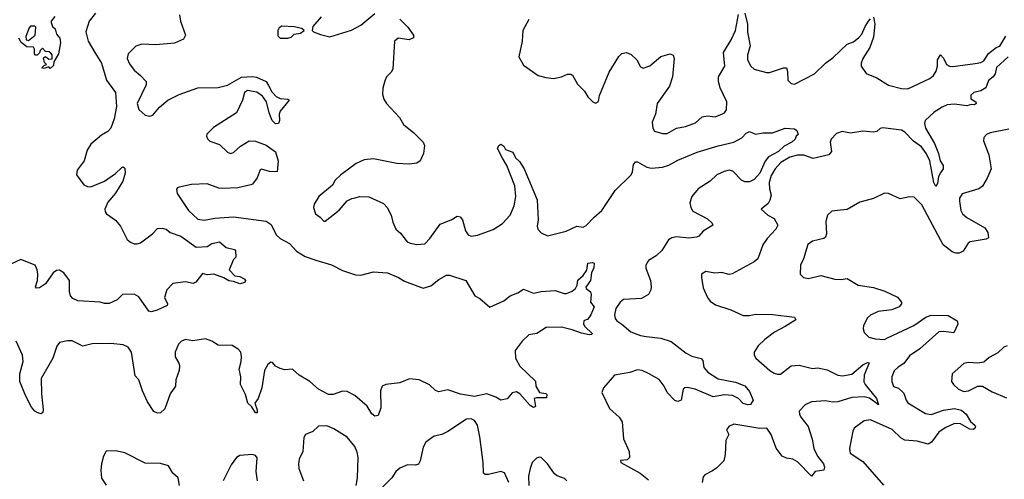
# Model space of a CAD drawing. Extents: x 2293878 to 2522763, y 823964 to 1006972.
# Tile 101 of 256: x 2333618 to 2339956, y 924616 to 927574. Entities that reach past the tile are written whole.
import ezdxf

# ---------------------------------------------------------------- set-up
doc = ezdxf.new("R2010")
doc.units = 0

msp = doc.modelspace()

# ---------------------------------------------------------------- linework, layer by layer
at = {"layer": '0CON20XD'}
for points in [[(2334105.7, 927615), (2334065.5, 927564.5), (2334043.1, 927495), (2334057.9, 927435), (2334102.7, 927362.7), (2334145.4, 927295), (2334177.5, 927185), (2334234.5, 927105), (2334242, 927015), (2334226, 926935), (2334205.4, 926875), (2334185, 926853.5), (2334145, 926830.6), (2334075, 926773.5), (2334053.1, 926735), (2334032.9, 926665), (2333987.5, 926605), (2333984.4, 926575), (2334031.7, 926511.7), (2334055, 926499.5), (2334075, 926498.9), (2334163.8, 926535), (2334235.6, 926584.4), (2334275, 926622.5), (2334285, 926626.7), (2334295, 926617.5), (2334297.1, 926585), (2334282.9, 926535), (2334235, 926458), (2334185, 926398.8), (2334167.1, 926355), (2334167.3, 926337.3), (2334176, 926325), (2334234.6, 926284.6), (2334266.5, 926245), (2334310.2, 926160.2), (2334331.4, 926141.4), (2334355, 926131.9), (2334375, 926130.6), (2334395, 926137.8), (2334473.3, 926195), (2334505, 926230), (2334535, 926232.5), (2334560, 926225), (2334587.5, 926205), (2334655, 926180.8), (2334755, 926110), (2334825.8, 926114.2), (2334855, 926133.3), (2334905, 926144), (2334948, 926108), (2335000, 926095), (2335007, 926087), (2335010, 926045), (2334995, 926030), (2334967.5, 925965), (2335002.5, 925925), (2335035, 925920.8), (2335063.3, 925905), (2335072.5, 925895), (2335068.3, 925881.7), (2335035, 925873.3), (2334995, 925889.2), (2334965, 925892.9), (2334932.6, 925912.6), (2334866.8, 925936.8), (2334825, 925931.4), (2334795, 925940), (2334751.5, 925885), (2334735, 925875.4), (2334685, 925886.7), (2334603, 925877), (2334565.8, 925835), (2334551.2, 925785), (2334568.8, 925745), (2334566.7, 925735), (2334503.3, 925703.3), (2334465, 925694), (2334448.3, 925698.3), (2334385, 925789.2), (2334355, 925807.1), (2334280, 925805), (2334245, 925770), (2334193, 925747), (2334165, 925746.7), (2334135, 925756.7), (2333992.5, 925765), (2333960.5, 925780.5), (2333945, 925796.7), (2333938.1, 925825), (2333938.9, 925895), (2333902.7, 925945), (2333875, 925962.5), (2333855, 925958.9), (2333834.4, 925945), (2333785, 925874.4), (2333745, 925847.1), (2333725.8, 925845.8), (2333720.6, 925855), (2333733.5, 925895), (2333734.6, 925935.4), (2333731.2, 925965), (2333717.5, 925995), (2333625, 926031.4), (2333560.5, 925999.5)], [(2333843.8, 927595), (2333820, 927565), (2333820, 927555), (2333830, 927530), (2333845.9, 927515.9), (2333855, 927480), (2333875.6, 927455.6), (2333880.8, 927425), (2333867.5, 927355), (2333838.3, 927301.7), (2333835, 927280), (2333815, 927260), (2333805, 927270), (2333775, 927260), (2333760, 927265), (2333775, 927280), (2333790, 927285), (2333778.3, 927298.3), (2333771.7, 927328.3), (2333785, 927337.5), (2333805, 927320), (2333827.5, 927322.5), (2333827, 927347), (2333818.3, 927358.3), (2333807, 927367), (2333785, 927370), (2333765, 927390), (2333750, 927375), (2333745, 927360), (2333730, 927345), (2333720, 927345), (2333713, 927353), (2333712.5, 927385), (2333706.4, 927396.4), (2333665, 927400), (2333627, 927427), (2333613.3, 927455)], [(2334645.8, 927605), (2334653.6, 927565), (2334685.8, 927475), (2334671.5, 927448.5), (2334615, 927423.6), (2334495, 927412.5), (2334405, 927417.1), (2334365.7, 927404.3), (2334316, 927354), (2334310.8, 927325), (2334325, 927290), (2334355, 927248), (2334395.4, 927215.4), (2334431.4, 927175), (2334431.1, 927155), (2334374.6, 927035), (2334385, 926996), (2334425, 926959.2), (2334455, 926952.9), (2334475, 926959.4), (2334518.8, 927011.2), (2334571.9, 927055), (2334645, 927092.1), (2334765, 927134.4), (2334895, 927137.5), (2334955, 927151.4), (2335045, 927203.5), (2335115, 927208.1), (2335143.4, 927203.4), (2335205.6, 927175.6), (2335220.5, 927150.5), (2335240.2, 927110.2), (2335268.9, 927078.9), (2335295, 927065.8), (2335343, 927063), (2335352.5, 927055), (2335294, 926985), (2335287.5, 926965), (2335291.4, 926925), (2335284.1, 926905.9), (2335265, 926904.2), (2335242.5, 926925), (2335222.9, 926975), (2335206.9, 927045), (2335181.9, 927081.9), (2335145, 927107.5), (2335085, 927117.5), (2335065.3, 927104.7), (2335053.1, 927055), (2335014.3, 926975), (2334865, 926880.5), (2334823.6, 926836.4), (2334820, 926825), (2334826.8, 926806.8), (2334842, 926792), (2334905, 926770.6), (2334955, 926722), (2334975, 926712), (2334995, 926720), (2335039.3, 926760.7), (2335095, 926794.2), (2335135, 926792.5), (2335205.4, 926765.4), (2335264.1, 926724.1), (2335281.2, 926665), (2335276.4, 926593.6), (2335226.4, 926596.4), (2335175, 926612.5), (2335165, 926607.5), (2335146, 926555), (2335116, 926515), (2335105, 926510), (2335022.4, 926492.4), (2334925, 926487.5), (2334900.2, 926490.2), (2334825, 926518), (2334725, 926513.3), (2334635, 926493.3), (2334626.4, 926483.6), (2334632.5, 926455), (2334703.9, 926345), (2334765, 926289.5), (2334805, 926282.7), (2334874.6, 926295.4), (2334995.3, 926305.3), (2335205, 926278), (2335237.1, 926255), (2335269.8, 926189.8), (2335294.8, 926164.8), (2335355, 926134.4), (2335400, 926085), (2335455, 926048.8), (2335525.2, 926025.2), (2335625, 925995.9), (2335695, 925960), (2335780.7, 925930.7), (2335815, 925930.5), (2335895, 925950.5), (2335985, 925945.6), (2336055.6, 925915.6), (2336095, 925890.8), (2336215, 925846.9), (2336265, 925861.9), (2336315, 925901.5), (2336365, 925930.6), (2336385, 925930.6), (2336488.8, 925895), (2336547, 925797), (2336579.3, 925779.3), (2336645, 925723.3), (2336735, 925763.5), (2336775, 925796), (2336824.2, 925815.8), (2336860, 925840), (2336925, 925814.4), (2336975, 925824.4), (2337065, 925830), (2337121.9, 925811.9), (2337137.9, 925812.1), (2337175, 925826.8), (2337195.2, 925844.8), (2337206.6, 925865), (2337211.5, 925898.5), (2337245, 925927.5), (2337268.3, 925961.7), (2337274.2, 926005.8), (2337305, 926011.8), (2337315, 926006), (2337313.6, 925976.3), (2337298.1, 925945), (2337291.4, 925895), (2337262.7, 925852.7), (2337264.3, 925844.3), (2337292, 925822), (2337296.7, 925805), (2337292.5, 925755), (2337316.2, 925725), (2337295, 925673.3), (2337275, 925647.5), (2337250, 925635), (2337247.5, 925615), (2337255, 925600), (2337303.3, 925555), (2337301.7, 925548.3), (2337284.2, 925545.8), (2337235, 925555.9), (2337175, 925578.4), (2337105, 925594.7), (2337006.4, 925593.7), (2336947.1, 925555), (2336895, 925544.7), (2336851.5, 925505), (2336806.7, 925445), (2336810.6, 925395), (2336836.7, 925345), (2336937.3, 925247.3), (2336940, 925215), (2336964.4, 925174.4), (2337005, 925167.5), (2337011.7, 925161.7), (2337008.8, 925141.2), (2336945, 925141.2), (2336930, 925135), (2336937.5, 925085), (2336925, 925077.5), (2336905, 925090), (2336836.6, 925166.6), (2336815, 925177.8), (2336787.4, 925172.6), (2336755, 925133.1), (2336715, 925124.5), (2336684, 925145), (2336625, 925165.5), (2336545, 925149.1), (2336455, 925162.9), (2336375, 925192), (2336315, 925178.8), (2336295, 925188), (2336255, 925224.7), (2336188.9, 925255), (2336126.9, 925263.1), (2336065, 925236.8), (2335975, 925226.1), (2335951.4, 925215), (2335940.6, 925185), (2335942.9, 925075), (2335925, 925027.5), (2335905, 925022), (2335885, 925038), (2335855, 925085.7), (2335775, 925154.5), (2335725, 925180.8), (2335696.7, 925183.3), (2335635, 925161.8), (2335605, 925161.5), (2335540.9, 925195), (2335485, 925246.3), (2335416.9, 925286.9), (2335375, 925323.8), (2335325, 925320), (2335295, 925328.1), (2335264.5, 925344.5), (2335245, 925367.5), (2335235, 925370), (2335215, 925353.8), (2335194.4, 925315), (2335176.3, 925203.7), (2335153.9, 925136.1), (2335132.5, 925105), (2335146.1, 925063.9), (2335146.1, 925043.9), (2335135, 925043.3), (2335113, 925083), (2335087.5, 925105), (2335070.9, 925160.9), (2335040, 925225), (2335040.8, 925275), (2335030, 925325), (2335044.5, 925375), (2335045.4, 925405.4), (2335041.4, 925435), (2335025, 925454.2), (2334985, 925476.9), (2334895, 925479.4), (2334853.8, 925505), (2334815, 925520), (2334732.3, 925507.7), (2334685, 925515.8), (2334658.8, 925505), (2334640.8, 925485), (2334618.1, 925435), (2334618.6, 925405), (2334642.6, 925362.6), (2334646.6, 925343.4), (2334644.4, 925315), (2334623.4, 925256.6), (2334621.1, 925215), (2334586.9, 925165), (2334551.3, 925068.7), (2334525, 925043.8), (2334505, 925041.2), (2334481.4, 925051.4), (2334440, 925115), (2334407.5, 925185), (2334386, 925255), (2334361.7, 925281.7), (2334338.6, 925435), (2334316.2, 925466.2), (2334285, 925481.4), (2334205, 925490), (2334085, 925487.8), (2334025, 925471.9), (2333955, 925507.5), (2333925, 925507.5), (2333875, 925496.7), (2333857, 925473), (2333831.1, 925395), (2333755.7, 925265), (2333757.8, 925165)], [(2335557.8, 927592.2), (2335505, 927530), (2335500, 927505), (2335510, 927495), (2335555, 927477.5), (2335615, 927464), (2335753, 927507), (2335815, 927539.4), (2335905, 927614.4)], [(2336065, 927576.7), (2336116.2, 927526.2), (2336152.5, 927475), (2336153.5, 927456.5), (2336125, 927443.8), (2336055, 927454.2), (2336030, 927435), (2336020, 927255), (2336008.8, 927235), (2335978.8, 927205), (2335969.2, 927180.8), (2335956.1, 927133.9), (2335954.2, 927094.2), (2335963, 927063), (2335978.8, 927035), (2336063.8, 926945), (2336088.8, 926898.8), (2336155, 926846), (2336216.1, 926786.1), (2336224.1, 926764.1), (2336217.9, 926712.1), (2336196, 926665), (2336175, 926650.8), (2336124.2, 926644.2), (2336045, 926648), (2335895, 926678.8), (2335835, 926670.8), (2335785, 926648), (2335685, 926576), (2335649.7, 926540.3), (2335631.9, 926508.1), (2335544, 926435), (2335514.3, 926385.7), (2335509.2, 926365), (2335522.5, 926325), (2335552.7, 926302.7), (2335575, 926276.7), (2335585, 926276.7), (2335675, 926347.5), (2335725, 926408.8), (2335755, 926423.8), (2335777, 926427), (2335805, 926435.8), (2335865, 926432.9), (2335960.3, 926390.3), (2335982.9, 926365), (2336008.6, 926315), (2336020, 926270), (2336040, 926225), (2336070, 926200), (2336112, 926145), (2336132.5, 926135), (2336175, 926127.1), (2336225, 926132), (2336259.2, 926165), (2336325, 926258.1), (2336394.5, 926285.5), (2336435, 926309.2), (2336453.3, 926305), (2336469.2, 926285), (2336488.1, 926215), (2336505, 926190), (2336525, 926181.4), (2336565, 926188.1), (2336665, 926224.5), (2336725, 926262.5), (2336775.6, 926315), (2336800.6, 926375), (2336811.1, 926435), (2336804.4, 926505), (2336754.2, 926635), (2336725, 926683.3), (2336693.3, 926745), (2336702.5, 926765), (2336715, 926772.5), (2336735, 926760), (2336745, 926737.5), (2336791.7, 926721.7), (2336808.8, 926685), (2336835, 926661.2), (2336865, 926613.3), (2336950, 926415), (2336955.7, 926285), (2336949.2, 926245), (2336954.2, 926225), (2336975, 926201.2), (2337015, 926182.9), (2337135, 926212.9), (2337205, 926244.4), (2337245, 926239.5), (2337265, 926250), (2337315, 926303.8), (2337365, 926345.5), (2337452.1, 926475), (2337554.7, 926575.3), (2337563.5, 926595), (2337568.7, 926641.3), (2337581.7, 926658.3), (2337595, 926660), (2337655, 926625.6), (2337685, 926617.8), (2337755, 926625.4), (2337797.3, 926637.3), (2337855, 926669.6), (2337978.9, 926721.1), (2338115, 926762.7), (2338215, 926785.7), (2338266.3, 926813.7), (2338295, 926843.8), (2338315, 926853.8), (2338355, 926838), (2338403.7, 926846.3), (2338464.2, 926845.8), (2338545, 926875.7), (2338605, 926872), (2338620.7, 926860.7), (2338630, 926835), (2338616.7, 926823.3), (2338610, 926805), (2338587.5, 926785), (2338540, 926760), (2338503.1, 926725), (2338439.1, 926690.9), (2338417.6, 926662.4), (2338382.2, 926585), (2338345, 926544.7), (2338315, 926531.1), (2338285, 926530), (2338265, 926541.3), (2338207.9, 926597.9), (2338185, 926605.2), (2338152.2, 926597.8), (2338105.4, 926575), (2338062, 926535), (2337984.9, 926485.1), (2337944.7, 926435), (2337932.4, 926395), (2337938, 926365), (2337951, 926341), (2338045, 926292.2), (2338076, 926265), (2338078.8, 926251.2), (2338017, 926213), (2337988.8, 926181.2), (2337975.4, 926174.6), (2337925, 926168.2), (2337845, 926175.9), (2337815, 926169.1), (2337795, 926156.9), (2337752.2, 926087.8), (2337715.7, 926054.3), (2337666.3, 926023.7), (2337649.4, 925995), (2337649.4, 925975), (2337678.1, 925895), (2337682.9, 925855), (2337680.8, 925835), (2337665.8, 925804.2), (2337620, 925780), (2337505, 925772.5), (2337483.5, 925755), (2337455.5, 925715), (2337447.8, 925675), (2337451.1, 925651.1), (2337460.8, 925635), (2337495, 925614.4), (2337552.5, 925565), (2337615, 925541.6), (2337650, 925535), (2337745, 925524.3), (2337812.2, 925502.2), (2337907.2, 925427.2), (2337945, 925409.2), (2338005, 925392.5), (2338015, 925380), (2338022.5, 925335), (2338048, 925305), (2338115, 925263.3), (2338225, 925240.8), (2338285, 925217.1), (2338315, 925180), (2338338.8, 925125), (2338323.3, 925096.7), (2338305, 925094.5), (2338275, 925104.6), (2338245.8, 925135.8), (2338205.6, 925155.6), (2338155, 925159), (2338082.9, 925147.1), (2337966.9, 925195), (2337915, 925207.6), (2337900, 925205), (2337889.4, 925195), (2337875.7, 925124.3), (2337855, 925116.7), (2337835, 925123.3), (2337785, 925174), (2337765.6, 925215), (2337735, 925258.8), (2337666, 925296), (2337625, 925315.9), (2337595, 925319.4), (2337545, 925303.8), (2337446.7, 925286.7), (2337376.2, 925205), (2337366, 925175), (2337415, 925071.2), (2337477.5, 925015), (2337496.9, 924985), (2337505.8, 924875.8), (2337541.2, 924795), (2337543.9, 924756.1), (2337528.8, 924741.2), (2337485, 924737.5), (2337486.7, 924725), (2337612.9, 924655), (2337665, 924613.1)], [(2336895.3, 927574.7), (2336856.9, 927505), (2336851.5, 927435), (2336830, 927335), (2336860.6, 927280.6), (2336955, 927214), (2337005, 927200.8), (2337055, 927196), (2337105, 927206), (2337145, 927224), (2337165, 927223.8), (2337175.8, 927215.8), (2337209.7, 927159.7), (2337254.1, 927114.1), (2337275, 927077.5), (2337307.5, 927045), (2337325, 927036.7), (2337343.6, 927046.4), (2337350, 927085), (2337413.1, 927235), (2337475, 927337.5), (2337495, 927355.7), (2337525, 927362), (2337555, 927350), (2337591.4, 927315), (2337615, 927270), (2337632, 927262), (2337675, 927275.8), (2337745, 927336.7), (2337805, 927353.1), (2337825, 927346.2), (2337831.9, 927325), (2337820, 927205), (2337800.6, 927145), (2337722, 927035), (2337711.2, 926965), (2337690, 926915), (2337694.2, 926875), (2337705, 926856.2), (2337755, 926841.9), (2337785, 926841.9), (2337845.4, 926874.6), (2337904.6, 926885.4), (2337969.2, 926910.8), (2338012.1, 926947.9), (2338045, 926954.5), (2338095, 926949.4), (2338142, 926968), (2338155.8, 926975), (2338166.9, 926993.1), (2338169.1, 927045), (2338126.2, 927135), (2338115.4, 927175), (2338115.4, 927205), (2338157.8, 927275), (2338147.7, 927362.3), (2338198.6, 927445), (2338225.5, 927504.5), (2338245, 927607.5)], [(2338285.7, 927615), (2338302.9, 927545), (2338303, 927493), (2338319.4, 927405), (2338303.7, 927346.3), (2338302.5, 927315), (2338324.2, 927275), (2338345, 927255.8), (2338425, 927233.3), (2338443.6, 927233.6), (2338535, 927264), (2338554, 927264), (2338561.1, 927241.1), (2338562.7, 927185), (2338583.3, 927163.3), (2338605, 927159.5), (2338735, 927224.6), (2338805.6, 927295), (2338855, 927329.6), (2338943.6, 927416.4), (2338985, 927431.4), (2339020.6, 927459.4), (2339038.6, 927481.4), (2339059.4, 927530.6), (2339082, 927565), (2339095, 927580)], [(2339115, 927590), (2339121.9, 927545), (2339115, 927461.2), (2339090.8, 927395), (2339045, 927324), (2339034.5, 927295), (2339035.7, 927275), (2339067, 927227), (2339135, 927198.6), (2339211.4, 927151.4), (2339295, 927131.9), (2339335, 927128.9), (2339475.6, 927195), (2339500.5, 927215), (2339516.7, 927243.3), (2339525.5, 927275), (2339526.7, 927315), (2339545, 927346.7), (2339565, 927326.2), (2339583.1, 927285), (2339604.1, 927274.1), (2339625, 927271.8), (2339767.5, 927292.5), (2339805, 927299.1), (2339825, 927310), (2339853.9, 927356.1), (2339904.2, 927395), (2339926.4, 927403.6), (2339965, 927468)], [(2333675, 927440), (2333717.5, 927475), (2333722.5, 927525), (2333715, 927532.5), (2333688.3, 927531.7), (2333678.3, 927521.7), (2333657.5, 927465), (2333660, 927445), (2333675, 927440)], [(2335345, 927454), (2335365, 927461.2), (2335385, 927480), (2335425, 927487.5), (2335450, 927505), (2335435, 927517.5), (2335385, 927528.8), (2335305, 927531.2), (2335288.8, 927521.2), (2335278.8, 927505), (2335280.5, 927470.5), (2335295, 927454), (2335345, 927454)], [(2339980, 927335), (2339905, 927266.7), (2339897.1, 927225), (2339884.6, 927205.4), (2339855, 927183.3), (2339837.5, 927135), (2339805, 927115.5), (2339760, 927105), (2339741.2, 927088.8), (2339741.2, 927065), (2339773.3, 927045), (2339775, 927033.8), (2339765, 927026.2), (2339745, 927028), (2339715, 927019.7), (2339635, 927030.6), (2339588.8, 927025), (2339555, 927011.5), (2339505, 926979.2), (2339446.5, 926925), (2339441.8, 926905), (2339448.5, 926875), (2339506, 926776), (2339532.6, 926712.6), (2339542.8, 926665), (2339562.8, 926635), (2339563.5, 926615), (2339545, 926587.7), (2339532.9, 926565), (2339525, 926520), (2339515, 926499.2), (2339501.9, 926525), (2339476.8, 926665), (2339455, 926710.9), (2339422.1, 926755), (2339371, 926791), (2339315, 926850.8), (2339295, 926862.5), (2339173.1, 926876.9), (2339157.3, 926872.7), (2339135.5, 926854.5), (2339115, 926850.9), (2339045, 926856.5), (2338965, 926844.5), (2338913.3, 926853.3), (2338875, 926842.1), (2338841.2, 926805), (2338835.3, 926785), (2338844.5, 926725.5), (2338826.7, 926705), (2338725, 926679.5), (2338665, 926702.2), (2338625, 926702.4), (2338575, 926688.3), (2338516.7, 926655), (2338480.3, 926615), (2338455, 926571.9), (2338442.4, 926525), (2338445.3, 926485.3), (2338454.5, 926445), (2338447.6, 926412.4), (2338435, 926391.2), (2338390, 926355), (2338433.3, 926315), (2338475, 926294), (2338497.7, 926252.3), (2338485.8, 926225), (2338430, 926165), (2338402, 926125), (2338369.4, 926035), (2338345, 926014.5), (2338205, 925937.5), (2338185, 925934), (2338135, 925947.5), (2338091.7, 925941.7), (2338035, 925953.3), (2338006.7, 925935), (2338006.7, 925915), (2338017.7, 925847.7), (2338045.8, 925785.8), (2338063, 925763), (2338097.9, 925737.9), (2338195, 925705.7), (2338275, 925670), (2338315, 925669.4), (2338355, 925678.1), (2338465, 925676.2), (2338605, 925658.8), (2338615, 925642.5), (2338545, 925599.4), (2338476.9, 925563.1), (2338414.3, 925515), (2338372.5, 925475), (2338345.6, 925435), (2338345.7, 925415), (2338357.5, 925395), (2338446.9, 925316.9), (2338475, 925299.4), (2338495, 925291.9), (2338515, 925292.9), (2338584.6, 925345.4), (2338635, 925351.4), (2338722, 925328), (2338755, 925332.9), (2338815, 925321.4), (2338884.2, 925285), (2338915, 925280.7), (2338975, 925292.1), (2339045, 925353.3), (2339075, 925367.1), (2339085.7, 925365.7), (2339054.4, 925285.6), (2339052.1, 925242.1), (2339059.5, 925225), (2339133.8, 925135), (2339145.7, 925094.3), (2339088.3, 925138.3), (2339055, 925146.2), (2338975, 925142.9), (2338885, 925114.1), (2338851.6, 925111.6), (2338805, 925120.3), (2338715, 925115.3), (2338673.1, 925095), (2338635.8, 925055), (2338637.1, 925035), (2338646.9, 925015), (2338693.8, 924955), (2338718.2, 924875), (2338729.1, 924815), (2338752.7, 924765), (2338791.8, 924715), (2338798.5, 924695), (2338795, 924674), (2338737.5, 924665), (2338715, 924636.7), (2338625, 924728.9), (2338595, 924745.6), (2338555, 924751.4), (2338526.2, 924765), (2338487, 924817), (2338454.3, 924905), (2338427.5, 924945), (2338383.2, 924943.2), (2338215, 924970), (2338182.5, 924955), (2338167.5, 924935), (2338183.3, 924905), (2338163.8, 924865), (2338159.2, 924775), (2338150.8, 924735), (2338105, 924688.8), (2338078.6, 924671.4)], [(2339985, 926869.5), (2339865, 926846.7), (2339841.2, 926835), (2339823.8, 926815), (2339822, 926795), (2339856.9, 926705), (2339870.8, 926615), (2339846.1, 926553.9), (2339815, 926503.3), (2339792.5, 926485), (2339685, 926452), (2339668.6, 926425), (2339666.9, 926405), (2339675.6, 926345), (2339686.7, 926325), (2339715, 926300.5), (2339830, 926235), (2339850.8, 926205), (2339855, 926170), (2339839.2, 926160.8), (2339736.2, 926145), (2339722.5, 926135), (2339692, 926085), (2339665, 926071.4), (2339645, 926071.4), (2339620.7, 926080.7), (2339562.5, 926125), (2339425, 926382), (2339375, 926432.5), (2339345, 926434), (2339285, 926420), (2339210, 926455), (2339185, 926457.5), (2339115, 926422.5), (2339025, 926399.2), (2338945, 926351.4), (2338902.1, 926347.9), (2338845, 926342), (2338817.5, 926315), (2338808.1, 926275), (2338812.2, 926195), (2338805.4, 926174.6), (2338793.3, 926165), (2338720.8, 926149.2), (2338692.3, 926127.7), (2338664.2, 926035), (2338643.1, 925995), (2338642, 925935), (2338663.3, 925915), (2338695, 925907.8), (2338775, 925927.8), (2338865, 925904.4), (2338905, 925901.1), (2338945, 925907.1), (2339015, 925865.6), (2339115, 925850), (2339186.4, 925826.4), (2339268.8, 925788.8), (2339293.3, 925755), (2339293.3, 925745), (2339280, 925725), (2339233, 925707), (2339144.4, 925695.6), (2339095, 925673.1), (2339075.6, 925655), (2339050, 925605), (2339048.1, 925585), (2339055, 925560), (2339085, 925531.2), (2339125, 925518.9), (2339185, 925516.2), (2339204.7, 925525.3), (2339373.6, 925606.3), (2339451.3, 925658.7), (2339485, 925672.7), (2339595, 925670.6), (2339652.5, 925635), (2339656, 925615), (2339630.7, 925559.3), (2339567.8, 925567.8), (2339534, 925565), (2339413.1, 925455), (2339345, 925410), (2339309.8, 925360.2), (2339272, 925338), (2339246.8, 925313.2), (2339232.9, 925275), (2339233.1, 925245), (2339243.6, 925213.6), (2339275, 925203.3), (2339309.9, 925169.9), (2339324.1, 925124.1), (2339335, 925108.6), (2339448.8, 925038.8), (2339485, 925033.1), (2339565, 925061.2), (2339635, 925071.1), (2339680.2, 925060.2), (2339710.6, 925035), (2339738.9, 924988.9), (2339765.8, 924965), (2339770.8, 924955), (2339766.8, 924943.2), (2339755, 924935.8), (2339735, 924937.8), (2339675, 924971.8), (2339635, 924974.6), (2339575, 924947.5), (2339535, 924920), (2339488.1, 924855), (2339465, 924842.5), (2339395, 924861.5), (2339315, 924866.9), (2339291.2, 924881.2), (2339235, 924937.1), (2339095, 924998.2), (2339055, 924992.9), (2338990, 924945), (2338980.6, 924925), (2338960, 924815), (2338962.9, 924785), (2339045, 924730), (2339177.4, 924577.4)], [(2333757.8, 925165), (2333770, 925065), (2333767.5, 925045), (2333755, 925037.5), (2333735, 925043.3), (2333715, 925053.8), (2333695, 925080), (2333655.7, 925155), (2333618.9, 925245), (2333619.5, 925295), (2333640, 925375), (2333635.4, 925415), (2333595, 925503.8)], [(2339975, 925474.5), (2339954, 925466), (2339915, 925429.4), (2339859.4, 925400.6), (2339825, 925370.6), (2339785, 925362.9), (2339725, 925366.7), (2339695, 925361.4), (2339621.2, 925295), (2339615.8, 925245), (2339628.1, 925225), (2339661.1, 925195), (2339695, 925181.2), (2339725, 925184.7), (2339785, 925214.5), (2339815, 925215.6), (2339878.6, 925178.6), (2339970.5, 925140.5)], [(2336767.1, 924595), (2336737.9, 924657.9), (2336715, 924666), (2336635, 924646.7), (2336615, 924647.5), (2336603.3, 924655), (2336601.9, 924725), (2336579.3, 924889.3), (2336564.3, 924965), (2336545, 924994), (2336525, 925005.7), (2336495, 925002), (2336375, 924922.5), (2336335, 924904.4), (2336285, 924892.5), (2336232, 924855), (2336215, 924823.3), (2336196.5, 924735), (2336185, 924714.3), (2336165, 924707.5), (2336115, 924708.1), (2336065, 924686.9), (2336040, 924665), (2336014.3, 924625), (2335949.6, 924560.4)], [(2335784.5, 924575), (2335793.2, 924625), (2335796.7, 924756.7), (2335790.9, 924790.9), (2335775, 924827.5), (2335725, 924888), (2335640.9, 924940.9), (2335595, 924959.2), (2335542.3, 924957.7), (2335505, 924923.3), (2335457.5, 924905), (2335446, 924885), (2335440, 924795), (2335417.5, 924745), (2335412.7, 924715), (2335415.6, 924685), (2335444.4, 924605)], [(2334645.8, 924575), (2334637.5, 924625), (2334603.8, 924655), (2334575, 924702.5), (2334525, 924718), (2334425, 924719.2), (2334295, 924786.2), (2334235, 924800), (2334175, 924797.5), (2334156.7, 924765), (2334143.8, 924715), (2334140, 924675), (2334145, 924622.5), (2334175, 924577.5)], [(2335148.9, 924605), (2335140.4, 924665), (2335145.8, 924755), (2335135, 924768.8), (2335115, 924776), (2335035, 924770), (2335013.4, 924756.6), (2334980.2, 924709.8), (2334927.8, 924605)], [(2337140, 924605), (2337125, 924620), (2337077.3, 924637.3), (2337060.9, 924650.9), (2337015.6, 924715), (2336975, 924755.8), (2336965, 924759.2), (2336945, 924751.4), (2336916.9, 924725), (2336903.9, 924686.1), (2336893.1, 924635), (2336895.6, 924575)], [(2338078.6, 924671.4), (2338027.5, 924645), (2338017.5, 924632.5), (2338011.2, 924595)]]:
    msp.add_lwpolyline(points, dxfattribs=at)

doc.saveas('drawing.dxf')
